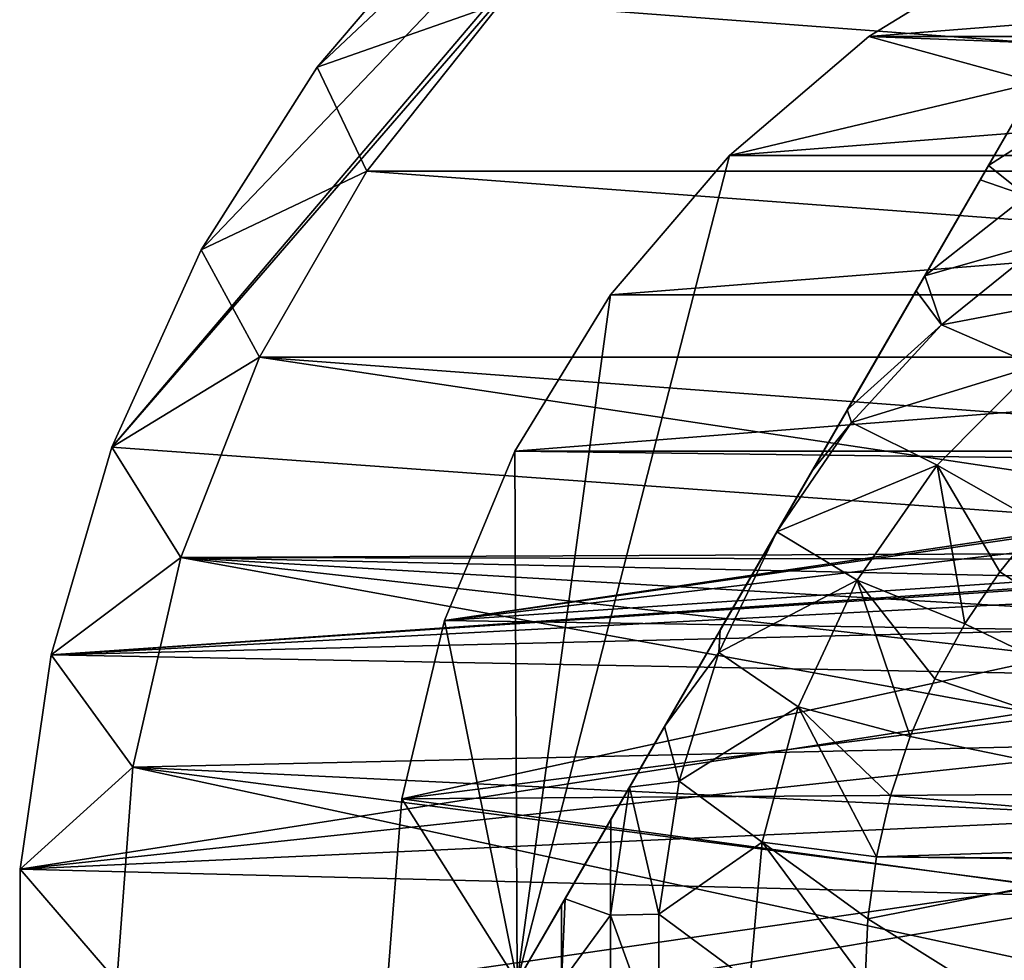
# Model space of a CAD drawing. Header units: inches. Extents: x -9.1 to 9.1, y 0 to 18.8.
# Tile 238 of 256: x 8.358 to 8.529, y 9.73 to 9.893. Entities that reach past the tile are written whole.
import ezdxf

# ---------------------------------------------------------------- set-up
doc = ezdxf.new("R2010")
doc.units = ezdxf.units.IN
doc.header["$LTSCALE"] = 65.185185
doc.header["$MEASUREMENT"] = 0
for name, color, linetype in [('209', 7, 'CONTINUOUS'), ('211', 7, 'CONTINUOUS'), ('26', 7, 'CONTINUOUS'), ('30', 7, 'CONTINUOUS'), ('399', 7, 'CONTINUOUS'), ('400', 7, 'CONTINUOUS'), ('401', 7, 'CONTINUOUS'), ('406', 7, 'CONTINUOUS'), ('437', 7, 'CONTINUOUS'), ('63', 7, 'CONTINUOUS'), ('811', 7, 'CONTINUOUS'), ('815', 7, 'CONTINUOUS'), ('816', 7, 'CONTINUOUS'), ('817', 7, 'CONTINUOUS')]:
    doc.layers.add(name, color=color, linetype=linetype)

msp = doc.modelspace()

# ---------------------------------------------------------------- linework, layer by layer
at = {"layer": '209', "color": 7, "linetype": 'CONTINUOUS', "true_color": 0x969696}
for points in [[(8.44174, 9.89604, 6.407), (8.83156, 9.86683, 6.407), (8.41844, 9.86683, 6.407), (8.44174, 9.89604, 6.407)], [(8.80826, 9.89604, 6.407), (8.83156, 9.86683, 6.407), (8.44174, 9.89604, 6.407), (8.80826, 9.89604, 6.407)], [(8.41844, 9.86683, 6.407), (8.85024, 9.83447, 6.407), (8.39976, 9.83447, 6.407), (8.41844, 9.86683, 6.407)], [(8.83156, 9.86683, 6.407), (8.85024, 9.83447, 6.407), (8.41844, 9.86683, 6.407), (8.83156, 9.86683, 6.407)], [(8.38611, 9.79969, 6.407), (8.39976, 9.83447, 6.407), (8.625, 9.8007, 6.407), (8.38611, 9.79969, 6.407)], [(8.85024, 9.83447, 6.407), (8.86389, 9.79969, 6.407), (8.39976, 9.83447, 6.407), (8.85024, 9.83447, 6.407)], [(8.39976, 9.83447, 6.407), (8.86389, 9.79969, 6.407), (8.625, 9.8007, 6.407), (8.39976, 9.83447, 6.407)], [(8.61043, 9.79927, 6.407), (8.38611, 9.79969, 6.407), (8.625, 9.8007, 6.407), (8.61043, 9.79927, 6.407)], [(8.37779, 9.76326, 6.407), (8.38611, 9.79969, 6.407), (8.56289, 9.7675, 6.407), (8.37779, 9.76326, 6.407)], [(8.56289, 9.7675, 6.407), (8.38611, 9.79969, 6.407), (8.57218, 9.77882, 6.407), (8.56289, 9.7675, 6.407)], [(8.57218, 9.77882, 6.407), (8.38611, 9.79969, 6.407), (8.5835, 9.78811, 6.407), (8.57218, 9.77882, 6.407)], [(8.5835, 9.78811, 6.407), (8.38611, 9.79969, 6.407), (8.59641, 9.79502, 6.407), (8.5835, 9.78811, 6.407)], [(8.59641, 9.79502, 6.407), (8.38611, 9.79969, 6.407), (8.61043, 9.79927, 6.407), (8.59641, 9.79502, 6.407)], [(8.55598, 9.75459, 6.407), (8.37779, 9.76326, 6.407), (8.56289, 9.7675, 6.407), (8.55598, 9.75459, 6.407)], [(8.375, 9.726, 6.407), (8.37779, 9.76326, 6.407), (8.5503, 9.726, 6.407), (8.375, 9.726, 6.407)], [(8.5503, 9.726, 6.407), (8.37779, 9.76326, 6.407), (8.55173, 9.74057, 6.407), (8.5503, 9.726, 6.407)], [(8.55173, 9.74057, 6.407), (8.37779, 9.76326, 6.407), (8.55598, 9.75459, 6.407), (8.55173, 9.74057, 6.407)]]:
    msp.add_3dface(points, dxfattribs=at)
at = {"layer": '211', "color": 7, "linetype": 'CONTINUOUS', "true_color": 0x969696}
for points in [[(8.41844, 9.86683, 6.532), (8.44174, 9.89604, 6.532), (8.44174, 9.89604, 6.407), (8.41844, 9.86683, 6.532)], [(8.41844, 9.86683, 6.532), (8.44174, 9.89604, 6.407), (8.41844, 9.86683, 6.407), (8.41844, 9.86683, 6.532)], [(8.39976, 9.83447, 6.532), (8.41844, 9.86683, 6.532), (8.41844, 9.86683, 6.407), (8.39976, 9.83447, 6.532)], [(8.39976, 9.83447, 6.532), (8.41844, 9.86683, 6.407), (8.39976, 9.83447, 6.407), (8.39976, 9.83447, 6.532)], [(8.38611, 9.79969, 6.532), (8.39976, 9.83447, 6.532), (8.38611, 9.79969, 6.407), (8.38611, 9.79969, 6.532)], [(8.39976, 9.83447, 6.532), (8.39976, 9.83447, 6.407), (8.38611, 9.79969, 6.407), (8.39976, 9.83447, 6.532)], [(8.37779, 9.76326, 6.532), (8.38611, 9.79969, 6.532), (8.37779, 9.76326, 6.407), (8.37779, 9.76326, 6.532)], [(8.38611, 9.79969, 6.532), (8.38611, 9.79969, 6.407), (8.37779, 9.76326, 6.407), (8.38611, 9.79969, 6.532)], [(8.375, 9.726, 6.532), (8.37779, 9.76326, 6.532), (8.375, 9.726, 6.407), (8.375, 9.726, 6.532)], [(8.37779, 9.76326, 6.532), (8.37779, 9.76326, 6.407), (8.375, 9.726, 6.407), (8.37779, 9.76326, 6.532)]]:
    msp.add_3dface(points, dxfattribs=at)
at = {"layer": '26', "color": 7, "linetype": 'CONTINUOUS', "true_color": 0xaab4c3}
for points in [[(8.51245, 9.98157, 6.625), (8.37414, 9.81886, 6.625), (8.55719, 10.03027, 6.625), (8.51245, 9.98157, 6.625)], [(8.55719, 10.03027, 6.625), (8.37414, 9.81886, 6.625), (8.625, 9.8007, 6.625), (8.55719, 10.03027, 6.625)], [(8.38963, 9.85312, 6.625), (8.37414, 9.81886, 6.625), (8.51245, 9.98157, 6.625), (8.38963, 9.85312, 6.625)], [(8.40979, 9.88487, 6.625), (8.38963, 9.85312, 6.625), (8.51245, 9.98157, 6.625), (8.40979, 9.88487, 6.625)], [(8.43419, 9.91348, 6.625), (8.40979, 9.88487, 6.625), (8.51245, 9.98157, 6.625), (8.43419, 9.91348, 6.625)], [(8.37414, 9.81886, 6.625), (8.36359, 9.78277, 6.625), (8.625, 9.8007, 6.625), (8.37414, 9.81886, 6.625)], [(8.625, 9.8007, 6.625), (8.36359, 9.78277, 6.625), (8.61043, 9.79927, 6.625), (8.625, 9.8007, 6.625)], [(8.61043, 9.79927, 6.625), (8.36359, 9.78277, 6.625), (8.59641, 9.79502, 6.625), (8.61043, 9.79927, 6.625)], [(8.59641, 9.79502, 6.625), (8.36359, 9.78277, 6.625), (8.5835, 9.78811, 6.625), (8.59641, 9.79502, 6.625)], [(8.5835, 9.78811, 6.625), (8.36359, 9.78277, 6.625), (8.57218, 9.77882, 6.625), (8.5835, 9.78811, 6.625)], [(8.36359, 9.78277, 6.625), (8.35822, 9.74555, 6.625), (8.57218, 9.77882, 6.625), (8.36359, 9.78277, 6.625)], [(8.57218, 9.77882, 6.625), (8.35822, 9.74555, 6.625), (8.56289, 9.7675, 6.625), (8.57218, 9.77882, 6.625)], [(8.56289, 9.7675, 6.625), (8.35822, 9.74555, 6.625), (8.55598, 9.75459, 6.625), (8.56289, 9.7675, 6.625)], [(8.55598, 9.75459, 6.625), (8.35822, 9.74555, 6.625), (8.55173, 9.74057, 6.625), (8.55598, 9.75459, 6.625)], [(8.35822, 9.74555, 6.625), (8.35811, 9.70794, 6.625), (8.55173, 9.74057, 6.625), (8.35822, 9.74555, 6.625)], [(8.55173, 9.74057, 6.625), (8.35811, 9.70794, 6.625), (8.5503, 9.726, 6.625), (8.55173, 9.74057, 6.625)]]:
    msp.add_3dface(points, dxfattribs=at)
at = {"layer": '30', "color": 7, "linetype": 'CONTINUOUS', "true_color": 0xaab4c3}
for points in [[(8.40979, 9.88487, 6.532), (8.43419, 9.91348, 6.532), (8.44174, 9.89604, 6.532), (8.40979, 9.88487, 6.532)], [(8.41844, 9.86683, 6.532), (8.40979, 9.88487, 6.532), (8.44174, 9.89604, 6.532), (8.41844, 9.86683, 6.532)], [(8.38963, 9.85312, 6.532), (8.40979, 9.88487, 6.532), (8.41844, 9.86683, 6.532), (8.38963, 9.85312, 6.532)], [(8.39976, 9.83447, 6.532), (8.38963, 9.85312, 6.532), (8.41844, 9.86683, 6.532), (8.39976, 9.83447, 6.532)], [(8.37414, 9.81886, 6.532), (8.38963, 9.85312, 6.532), (8.39976, 9.83447, 6.532), (8.37414, 9.81886, 6.532)], [(8.38611, 9.79969, 6.532), (8.37414, 9.81886, 6.532), (8.39976, 9.83447, 6.532), (8.38611, 9.79969, 6.532)], [(8.36359, 9.78277, 6.532), (8.37414, 9.81886, 6.532), (8.38611, 9.79969, 6.532), (8.36359, 9.78277, 6.532)], [(8.37779, 9.76326, 6.532), (8.36359, 9.78277, 6.532), (8.38611, 9.79969, 6.532), (8.37779, 9.76326, 6.532)], [(8.35822, 9.74555, 6.532), (8.36359, 9.78277, 6.532), (8.37779, 9.76326, 6.532), (8.35822, 9.74555, 6.532)], [(8.375, 9.726, 6.532), (8.35822, 9.74555, 6.532), (8.37779, 9.76326, 6.532), (8.375, 9.726, 6.532)], [(8.35811, 9.70794, 6.532), (8.35822, 9.74555, 6.532), (8.375, 9.726, 6.532), (8.35811, 9.70794, 6.532)]]:
    msp.add_3dface(points, dxfattribs=at)
at = {"layer": '399', "color": 7, "linetype": 'CONTINUOUS', "true_color": 0x969696}
for points in [[(8.53284, 9.90687, 6.319), (8.50568, 9.89023, 6.319), (8.71716, 9.90687, 6.319), (8.53284, 9.90687, 6.319)], [(8.71716, 9.90687, 6.319), (8.50568, 9.89023, 6.319), (8.74432, 9.89023, 6.319), (8.71716, 9.90687, 6.319)], [(8.50568, 9.89023, 6.319), (8.48146, 9.86954, 6.319), (8.74432, 9.89023, 6.319), (8.50568, 9.89023, 6.319)], [(8.74432, 9.89023, 6.319), (8.48146, 9.86954, 6.319), (8.76854, 9.86954, 6.319), (8.74432, 9.89023, 6.319)], [(8.48146, 9.86954, 6.319), (8.46077, 9.84532, 6.319), (8.76854, 9.86954, 6.319), (8.48146, 9.86954, 6.319)], [(8.76854, 9.86954, 6.319), (8.46077, 9.84532, 6.319), (8.78923, 9.84532, 6.319), (8.76854, 9.86954, 6.319)], [(8.46077, 9.84532, 6.319), (8.44413, 9.81816, 6.319), (8.78923, 9.84532, 6.319), (8.46077, 9.84532, 6.319)], [(8.78923, 9.84532, 6.319), (8.44413, 9.81816, 6.319), (8.80587, 9.81816, 6.319), (8.78923, 9.84532, 6.319)], [(8.43194, 9.78873, 6.319), (8.61666, 9.81594, 6.319), (8.44413, 9.81816, 6.319), (8.43194, 9.78873, 6.319)], [(8.44413, 9.81816, 6.319), (8.61666, 9.81594, 6.319), (8.80587, 9.81816, 6.319), (8.44413, 9.81816, 6.319)], [(8.60026, 9.81287, 6.319), (8.61666, 9.81594, 6.319), (8.43194, 9.78873, 6.319), (8.60026, 9.81287, 6.319)], [(8.58471, 9.80685, 6.319), (8.60026, 9.81287, 6.319), (8.43194, 9.78873, 6.319), (8.58471, 9.80685, 6.319)], [(8.57054, 9.79806, 6.319), (8.58471, 9.80685, 6.319), (8.43194, 9.78873, 6.319), (8.57054, 9.79806, 6.319)], [(8.55821, 9.78682, 6.319), (8.57054, 9.79806, 6.319), (8.43194, 9.78873, 6.319), (8.55821, 9.78682, 6.319)], [(8.4245, 9.75776, 6.319), (8.55821, 9.78682, 6.319), (8.43194, 9.78873, 6.319), (8.4245, 9.75776, 6.319)], [(8.54817, 9.7735, 6.319), (8.55821, 9.78682, 6.319), (8.4245, 9.75776, 6.319), (8.54817, 9.7735, 6.319)], [(8.54075, 9.75857, 6.319), (8.54817, 9.7735, 6.319), (8.4245, 9.75776, 6.319), (8.54075, 9.75857, 6.319)], [(8.422, 9.726, 6.319), (8.5362, 9.74252, 6.319), (8.4245, 9.75776, 6.319), (8.422, 9.726, 6.319)], [(8.5362, 9.74252, 6.319), (8.54075, 9.75857, 6.319), (8.4245, 9.75776, 6.319), (8.5362, 9.74252, 6.319)], [(8.53467, 9.726, 6.319), (8.5362, 9.74252, 6.319), (8.422, 9.726, 6.319), (8.53467, 9.726, 6.319)]]:
    msp.add_3dface(points, dxfattribs=at)
at = {"layer": '400', "color": 7, "linetype": 'CONTINUOUS', "true_color": 0x969696}
for points in [[(8.53284, 9.90687, 6.294), (8.74432, 9.89023, 6.294), (8.50568, 9.89023, 6.294), (8.53284, 9.90687, 6.294)], [(8.48146, 9.86954, 6.294), (8.50568, 9.89023, 6.294), (8.53479, 9.88225, 6.294), (8.48146, 9.86954, 6.294)], [(8.50568, 9.89023, 6.294), (8.74432, 9.89023, 6.294), (8.71521, 9.88225, 6.294), (8.50568, 9.89023, 6.294)], [(8.53479, 9.88225, 6.294), (8.50568, 9.89023, 6.294), (8.71521, 9.88225, 6.294), (8.53479, 9.88225, 6.294)], [(8.44458, 9.726, 6.294), (8.48146, 9.86954, 6.294), (8.53479, 9.88225, 6.294), (8.44458, 9.726, 6.294)], [(8.46077, 9.84532, 6.294), (8.48146, 9.86954, 6.294), (8.44458, 9.726, 6.294), (8.46077, 9.84532, 6.294)], [(8.44413, 9.81816, 6.294), (8.46077, 9.84532, 6.294), (8.44458, 9.726, 6.294), (8.44413, 9.81816, 6.294)], [(8.43194, 9.78873, 6.294), (8.44413, 9.81816, 6.294), (8.44458, 9.726, 6.294), (8.43194, 9.78873, 6.294)], [(8.4245, 9.75776, 6.294), (8.43194, 9.78873, 6.294), (8.44458, 9.726, 6.294), (8.4245, 9.75776, 6.294)], [(8.422, 9.726, 6.294), (8.4245, 9.75776, 6.294), (8.44458, 9.726, 6.294), (8.422, 9.726, 6.294)]]:
    msp.add_3dface(points, dxfattribs=at)
at = {"layer": '401', "color": 7, "linetype": 'CONTINUOUS', "true_color": 0x969696}
for points in [[(8.50568, 9.89023, 6.319), (8.53284, 9.90687, 6.319), (8.50568, 9.89023, 6.294), (8.50568, 9.89023, 6.319)], [(8.53284, 9.90687, 6.319), (8.53284, 9.90687, 6.294), (8.50568, 9.89023, 6.294), (8.53284, 9.90687, 6.319)], [(8.48146, 9.86954, 6.319), (8.50568, 9.89023, 6.319), (8.48146, 9.86954, 6.294), (8.48146, 9.86954, 6.319)], [(8.50568, 9.89023, 6.319), (8.50568, 9.89023, 6.294), (8.48146, 9.86954, 6.294), (8.50568, 9.89023, 6.319)], [(8.46077, 9.84532, 6.319), (8.48146, 9.86954, 6.319), (8.46077, 9.84532, 6.294), (8.46077, 9.84532, 6.319)], [(8.48146, 9.86954, 6.319), (8.48146, 9.86954, 6.294), (8.46077, 9.84532, 6.294), (8.48146, 9.86954, 6.319)], [(8.44413, 9.81816, 6.319), (8.46077, 9.84532, 6.319), (8.44413, 9.81816, 6.294), (8.44413, 9.81816, 6.319)], [(8.46077, 9.84532, 6.319), (8.46077, 9.84532, 6.294), (8.44413, 9.81816, 6.294), (8.46077, 9.84532, 6.319)], [(8.43194, 9.78873, 6.319), (8.44413, 9.81816, 6.319), (8.43194, 9.78873, 6.294), (8.43194, 9.78873, 6.319)], [(8.44413, 9.81816, 6.319), (8.44413, 9.81816, 6.294), (8.43194, 9.78873, 6.294), (8.44413, 9.81816, 6.319)], [(8.4245, 9.75776, 6.319), (8.43194, 9.78873, 6.319), (8.4245, 9.75776, 6.294), (8.4245, 9.75776, 6.319)], [(8.43194, 9.78873, 6.319), (8.43194, 9.78873, 6.294), (8.4245, 9.75776, 6.294), (8.43194, 9.78873, 6.319)], [(8.422, 9.726, 6.319), (8.4245, 9.75776, 6.319), (8.422, 9.726, 6.294), (8.422, 9.726, 6.319)], [(8.422, 9.726, 6.294), (8.4245, 9.75776, 6.319), (8.4245, 9.75776, 6.294), (8.422, 9.726, 6.294)]]:
    msp.add_3dface(points, dxfattribs=at)
at = {"layer": '406', "color": 7, "linetype": 'CONTINUOUS', "true_color": 0x969696}
for points in [[(8.44458, 9.726, 6.294), (8.53479, 9.88225, 6.294), (8.44458, 9.726, 6.20023), (8.44458, 9.726, 6.294)], [(8.44458, 9.726, 6.20023), (8.53479, 9.88225, 6.294), (8.45223, 9.73925, 6.19699), (8.44458, 9.726, 6.20023)], [(8.45223, 9.73925, 6.19699), (8.53479, 9.88225, 6.294), (8.45287, 9.74037, 6.19679), (8.45223, 9.73925, 6.19699)], [(8.45287, 9.74037, 6.19679), (8.53479, 9.88225, 6.294), (8.46084, 9.75417, 6.19507), (8.45287, 9.74037, 6.19679)], [(8.46084, 9.75417, 6.19507), (8.53479, 9.88225, 6.294), (8.46408, 9.75978, 6.19467), (8.46084, 9.75417, 6.19507)], [(8.46408, 9.75978, 6.19467), (8.53479, 9.88225, 6.294), (8.47015, 9.77029, 6.19423), (8.46408, 9.75978, 6.19467)], [(8.47015, 9.77029, 6.19423), (8.53479, 9.88225, 6.294), (8.47985, 9.78709, 6.19402), (8.47015, 9.77029, 6.19423)], [(8.47985, 9.78709, 6.19402), (8.53479, 9.88225, 6.294), (8.48968, 9.80413, 6.194), (8.47985, 9.78709, 6.19402)], [(8.48968, 9.80413, 6.194), (8.53479, 9.88225, 6.294), (8.49582, 9.81475, 6.194), (8.48968, 9.80413, 6.194)], [(8.49582, 9.81475, 6.194), (8.53479, 9.88225, 6.294), (8.50192, 9.82532, 6.19404), (8.49582, 9.81475, 6.194)], [(8.50192, 9.82532, 6.19404), (8.53479, 9.88225, 6.294), (8.51387, 9.84602, 6.19454), (8.50192, 9.82532, 6.19404)], [(8.51387, 9.84602, 6.19454), (8.53479, 9.88225, 6.294), (8.51539, 9.84865, 6.19468), (8.51387, 9.84602, 6.19454)], [(8.51539, 9.84865, 6.19468), (8.53479, 9.88225, 6.294), (8.52501, 9.86531, 6.19638), (8.51539, 9.84865, 6.19468)], [(8.52501, 9.86531, 6.19638), (8.53479, 9.88225, 6.294), (8.52646, 9.86782, 6.19678), (8.52501, 9.86531, 6.19638)], [(8.53479, 9.88225, 6.294), (8.53479, 9.88225, 6.20023), (8.52646, 9.86782, 6.19678), (8.53479, 9.88225, 6.294)]]:
    msp.add_3dface(points, dxfattribs=at)
at = {"layer": '437', "color": 7, "linetype": 'CONTINUOUS', "true_color": 0x969696}
for points in [[(8.51753, 9.81572, 6.194), (8.53467, 9.83296, 6.194), (8.53525, 9.80565, 6.214), (8.51753, 9.81572, 6.194)], [(8.50363, 9.79577, 6.194), (8.51753, 9.81572, 6.194), (8.52235, 9.78815, 6.214), (8.50363, 9.79577, 6.194)], [(8.52235, 9.78815, 6.214), (8.51753, 9.81572, 6.194), (8.5284, 9.79719, 6.214), (8.52235, 9.78815, 6.214)], [(8.5284, 9.79719, 6.214), (8.51753, 9.81572, 6.194), (8.53525, 9.80565, 6.214), (8.5284, 9.79719, 6.214)], [(8.49338, 9.77372, 6.194), (8.50363, 9.79577, 6.194), (8.51282, 9.7686, 6.214), (8.49338, 9.77372, 6.194)], [(8.51282, 9.7686, 6.214), (8.50363, 9.79577, 6.194), (8.51714, 9.77859, 6.214), (8.51282, 9.7686, 6.214)], [(8.51714, 9.77859, 6.214), (8.50363, 9.79577, 6.194), (8.52235, 9.78815, 6.214), (8.51714, 9.77859, 6.214)], [(8.48711, 9.75022, 6.194), (8.49338, 9.77372, 6.194), (8.50697, 9.74765, 6.214), (8.48711, 9.75022, 6.194)], [(8.50697, 9.74765, 6.214), (8.49338, 9.77372, 6.194), (8.50942, 9.75826, 6.214), (8.50697, 9.74765, 6.214)], [(8.50942, 9.75826, 6.214), (8.49338, 9.77372, 6.194), (8.51282, 9.7686, 6.214), (8.50942, 9.75826, 6.214)], [(8.485, 9.726, 6.194), (8.48711, 9.75022, 6.194), (8.505, 9.726, 6.214), (8.485, 9.726, 6.194)], [(8.505, 9.726, 6.214), (8.48711, 9.75022, 6.194), (8.50549, 9.73687, 6.214), (8.505, 9.726, 6.214)], [(8.50549, 9.73687, 6.214), (8.48711, 9.75022, 6.194), (8.50697, 9.74765, 6.214), (8.50549, 9.73687, 6.214)]]:
    msp.add_3dface(points, dxfattribs=at)
at = {"layer": '63', "color": 7, "linetype": 'CONTINUOUS', "true_color": 0xaab4c3}
for points in [[(8.40979, 9.88487, 6.625), (8.43419, 9.91348, 6.625), (8.40979, 9.88487, 6.532), (8.40979, 9.88487, 6.625)], [(8.43419, 9.91348, 6.625), (8.43419, 9.91348, 6.532), (8.40979, 9.88487, 6.532), (8.43419, 9.91348, 6.625)], [(8.38963, 9.85312, 6.625), (8.40979, 9.88487, 6.625), (8.38963, 9.85312, 6.532), (8.38963, 9.85312, 6.625)], [(8.40979, 9.88487, 6.625), (8.40979, 9.88487, 6.532), (8.38963, 9.85312, 6.532), (8.40979, 9.88487, 6.625)], [(8.37414, 9.81886, 6.625), (8.38963, 9.85312, 6.625), (8.37414, 9.81886, 6.532), (8.37414, 9.81886, 6.625)], [(8.38963, 9.85312, 6.625), (8.38963, 9.85312, 6.532), (8.37414, 9.81886, 6.532), (8.38963, 9.85312, 6.625)], [(8.36359, 9.78277, 6.625), (8.37414, 9.81886, 6.625), (8.36359, 9.78277, 6.532), (8.36359, 9.78277, 6.625)], [(8.37414, 9.81886, 6.625), (8.37414, 9.81886, 6.532), (8.36359, 9.78277, 6.532), (8.37414, 9.81886, 6.625)], [(8.35822, 9.74555, 6.625), (8.36359, 9.78277, 6.625), (8.35822, 9.74555, 6.532), (8.35822, 9.74555, 6.625)], [(8.36359, 9.78277, 6.625), (8.36359, 9.78277, 6.532), (8.35822, 9.74555, 6.532), (8.36359, 9.78277, 6.625)], [(8.35811, 9.70794, 6.625), (8.35822, 9.74555, 6.625), (8.35811, 9.70794, 6.532), (8.35811, 9.70794, 6.625)], [(8.35822, 9.74555, 6.625), (8.35822, 9.74555, 6.532), (8.35811, 9.70794, 6.532), (8.35822, 9.74555, 6.625)]]:
    msp.add_3dface(points, dxfattribs=at)
at = {"layer": '811', "color": 7, "linetype": 'CONTINUOUS', "true_color": 0x969696}
for points in [[(8.53627, 9.85461, 6.194), (8.55455, 9.84698, 6.194), (8.51828, 9.84013, 6.194), (8.53627, 9.85461, 6.194)], [(8.55455, 9.84698, 6.194), (8.53467, 9.83296, 6.194), (8.51828, 9.84013, 6.194), (8.55455, 9.84698, 6.194)], [(8.51828, 9.84013, 6.194), (8.53467, 9.83296, 6.194), (8.50262, 9.82314, 6.194), (8.51828, 9.84013, 6.194)], [(8.53467, 9.83296, 6.194), (8.51753, 9.81572, 6.194), (8.50262, 9.82314, 6.194), (8.53467, 9.83296, 6.194)], [(8.51753, 9.81572, 6.194), (8.48968, 9.80413, 6.194), (8.50262, 9.82314, 6.194), (8.51753, 9.81572, 6.194)], [(8.48968, 9.80413, 6.194), (8.51753, 9.81572, 6.194), (8.50363, 9.79577, 6.194), (8.48968, 9.80413, 6.194)], [(8.48968, 9.80413, 6.194), (8.50363, 9.79577, 6.194), (8.47958, 9.78315, 6.194), (8.48968, 9.80413, 6.194)], [(8.50363, 9.79577, 6.194), (8.49338, 9.77372, 6.194), (8.47958, 9.78315, 6.194), (8.50363, 9.79577, 6.194)], [(8.47958, 9.78315, 6.194), (8.49338, 9.77372, 6.194), (8.47268, 9.76081, 6.194), (8.47958, 9.78315, 6.194)], [(8.49338, 9.77372, 6.194), (8.48711, 9.75022, 6.194), (8.47268, 9.76081, 6.194), (8.49338, 9.77372, 6.194)], [(8.47268, 9.76081, 6.194), (8.48711, 9.75022, 6.194), (8.46919, 9.73769, 6.194), (8.47268, 9.76081, 6.194)], [(8.48711, 9.75022, 6.194), (8.485, 9.726, 6.194), (8.46919, 9.73769, 6.194), (8.48711, 9.75022, 6.194)], [(8.46919, 9.73769, 6.194), (8.485, 9.726, 6.194), (8.46919, 9.71431, 6.194), (8.46919, 9.73769, 6.194)]]:
    msp.add_3dface(points, dxfattribs=at)
at = {"layer": '815', "color": 7, "linetype": 'CONTINUOUS', "true_color": 0x969696}
for points in [[(8.6, 9.75061, 6.214), (8.5284, 9.79719, 6.214), (8.53525, 9.80565, 6.214), (8.6, 9.75061, 6.214)], [(8.6, 9.75061, 6.214), (8.52235, 9.78815, 6.214), (8.5284, 9.79719, 6.214), (8.6, 9.75061, 6.214)], [(8.6, 9.75061, 6.214), (8.51714, 9.77859, 6.214), (8.52235, 9.78815, 6.214), (8.6, 9.75061, 6.214)], [(8.6, 9.75061, 6.214), (8.51282, 9.7686, 6.214), (8.51714, 9.77859, 6.214), (8.6, 9.75061, 6.214)], [(8.6, 9.75061, 6.214), (8.50942, 9.75826, 6.214), (8.51282, 9.7686, 6.214), (8.6, 9.75061, 6.214)], [(8.6, 9.75061, 6.214), (8.50697, 9.74765, 6.214), (8.50942, 9.75826, 6.214), (8.6, 9.75061, 6.214)], [(8.6, 9.75061, 6.214), (8.59132, 9.74701, 6.214), (8.50697, 9.74765, 6.214), (8.6, 9.75061, 6.214)], [(8.55649, 9.74701, 6.214), (8.50549, 9.73687, 6.214), (8.50697, 9.74765, 6.214), (8.55649, 9.74701, 6.214)], [(8.55649, 9.74701, 6.214), (8.55649, 9.70499, 6.214), (8.50549, 9.73687, 6.214), (8.55649, 9.74701, 6.214)], [(8.59132, 9.74701, 6.214), (8.55649, 9.74701, 6.214), (8.50697, 9.74765, 6.214), (8.59132, 9.74701, 6.214)], [(8.55649, 9.70499, 6.214), (8.505, 9.726, 6.214), (8.50549, 9.73687, 6.214), (8.55649, 9.70499, 6.214)]]:
    msp.add_3dface(points, dxfattribs=at)
at = {"layer": '816', "color": 7, "linetype": 'CONTINUOUS', "true_color": 0x969696}
for points in [[(8.52646, 9.86782, 6.19678), (8.53479, 9.88225, 6.20023), (8.5386, 9.8756, 6.19681), (8.52646, 9.86782, 6.19678)], [(8.53303, 9.86253, 6.19471), (8.52646, 9.86782, 6.19678), (8.5386, 9.8756, 6.19681), (8.53303, 9.86253, 6.19471)], [(8.52501, 9.86531, 6.19638), (8.52646, 9.86782, 6.19678), (8.53303, 9.86253, 6.19471), (8.52501, 9.86531, 6.19638)], [(8.51539, 9.84865, 6.19468), (8.52501, 9.86531, 6.19638), (8.53303, 9.86253, 6.19471), (8.51539, 9.84865, 6.19468)], [(8.53627, 9.85461, 6.194), (8.51539, 9.84865, 6.19468), (8.53303, 9.86253, 6.19471), (8.53627, 9.85461, 6.194)], [(8.51539, 9.84865, 6.19468), (8.53627, 9.85461, 6.194), (8.51828, 9.84013, 6.194), (8.51539, 9.84865, 6.19468)], [(8.51387, 9.84602, 6.19454), (8.51539, 9.84865, 6.19468), (8.51828, 9.84013, 6.194), (8.51387, 9.84602, 6.19454)], [(8.50192, 9.82532, 6.19404), (8.51387, 9.84602, 6.19454), (8.51828, 9.84013, 6.194), (8.50192, 9.82532, 6.19404)], [(8.50192, 9.82532, 6.19404), (8.51828, 9.84013, 6.194), (8.50262, 9.82314, 6.194), (8.50192, 9.82532, 6.19404)], [(8.49582, 9.81475, 6.194), (8.50192, 9.82532, 6.19404), (8.50262, 9.82314, 6.194), (8.49582, 9.81475, 6.194)], [(8.48968, 9.80413, 6.194), (8.49582, 9.81475, 6.194), (8.50262, 9.82314, 6.194), (8.48968, 9.80413, 6.194)]]:
    msp.add_3dface(points, dxfattribs=at)
at = {"layer": '817', "color": 7, "linetype": 'CONTINUOUS', "true_color": 0x969696}
for points in [[(8.47985, 9.78709, 6.19402), (8.48968, 9.80413, 6.194), (8.47958, 9.78315, 6.194), (8.47985, 9.78709, 6.19402)], [(8.47015, 9.77029, 6.19423), (8.47985, 9.78709, 6.19402), (8.47958, 9.78315, 6.194), (8.47015, 9.77029, 6.19423)], [(8.47015, 9.77029, 6.19423), (8.47958, 9.78315, 6.194), (8.47268, 9.76081, 6.194), (8.47015, 9.77029, 6.19423)], [(8.46408, 9.75978, 6.19467), (8.47015, 9.77029, 6.19423), (8.47268, 9.76081, 6.194), (8.46408, 9.75978, 6.19467)], [(8.46408, 9.75978, 6.19467), (8.47268, 9.76081, 6.194), (8.46919, 9.73769, 6.194), (8.46408, 9.75978, 6.19467)], [(8.46084, 9.75417, 6.19507), (8.46408, 9.75978, 6.19467), (8.46078, 9.73751, 6.19471), (8.46084, 9.75417, 6.19507)], [(8.46408, 9.75978, 6.19467), (8.46919, 9.73769, 6.194), (8.46078, 9.73751, 6.19471), (8.46408, 9.75978, 6.19467)], [(8.45287, 9.74037, 6.19679), (8.46084, 9.75417, 6.19507), (8.46078, 9.73751, 6.19471), (8.45287, 9.74037, 6.19679)], [(8.45223, 9.73925, 6.19699), (8.45287, 9.74037, 6.19679), (8.45224, 9.72589, 6.19681), (8.45223, 9.73925, 6.19699)], [(8.45287, 9.74037, 6.19679), (8.46078, 9.73751, 6.19471), (8.45224, 9.72589, 6.19681), (8.45287, 9.74037, 6.19679)], [(8.44458, 9.726, 6.20023), (8.45223, 9.73925, 6.19699), (8.45224, 9.72589, 6.19681), (8.44458, 9.726, 6.20023)], [(8.46078, 9.73751, 6.19471), (8.46077, 9.71473, 6.19471), (8.45224, 9.72589, 6.19681), (8.46078, 9.73751, 6.19471)], [(8.46078, 9.73751, 6.19471), (8.46919, 9.71431, 6.194), (8.46077, 9.71473, 6.19471), (8.46078, 9.73751, 6.19471)], [(8.46919, 9.73769, 6.194), (8.46919, 9.71431, 6.194), (8.46078, 9.73751, 6.19471), (8.46919, 9.73769, 6.194)]]:
    msp.add_3dface(points, dxfattribs=at)

doc.saveas('drawing.dxf')
